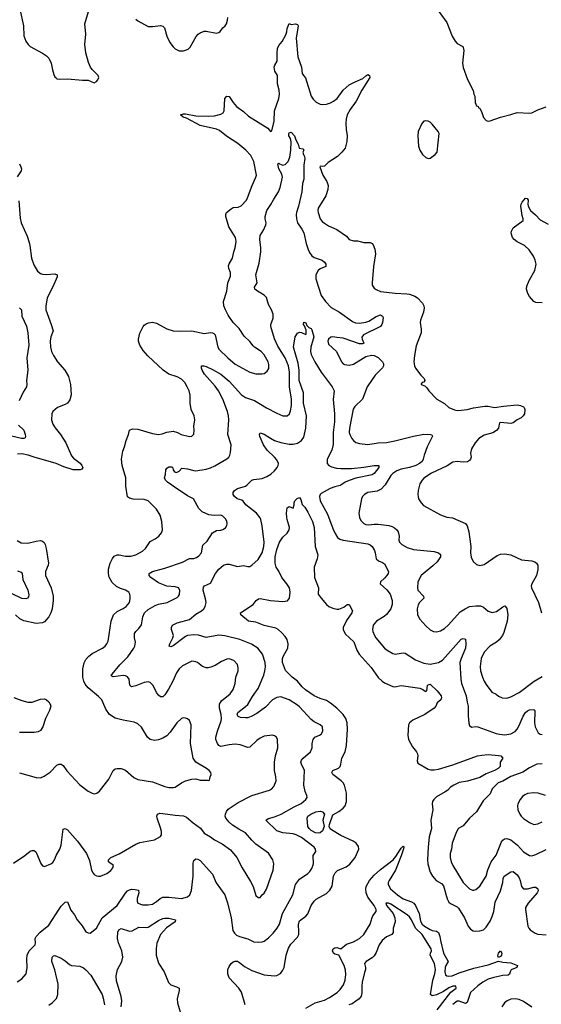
# Model space of a CAD drawing. Header units: inches. Extents: x 1245430 to 1420861, y 606325 to 671315.
# Tile 20 of 256: x 1261850 to 1266883, y 644996 to 654488. Entities that reach past the tile are written whole.
import ezdxf

# ---------------------------------------------------------------- set-up
doc = ezdxf.new("R2010")
doc.units = ezdxf.units.IN
doc.header["$MEASUREMENT"] = 0
doc.layers.add('B2664', color=7, linetype='Continuous')
doc.layers.add('B2665', color=7, linetype='Continuous')

msp = doc.modelspace()

# ---------------------------------------------------------------- linework, layer by layer
at = {"layer": 'B2664', "color": 5}
for points, elevation in [([(1261790, 646355.3), (1261899.6, 646430), (1261950, 646472), (1261970, 646478.4), (1261990, 646478), (1262006.4, 646466.4), (1262013.8, 646453.8), (1262054.4, 646354.4), (1262070, 646332), (1262090, 646326), (1262150, 646350.7), (1262170, 646364), (1262187, 646390), (1262201.6, 646430), (1262236.3, 646490), (1262249.7, 646530), (1262270, 646684.7), (1262290, 646690.8), (1262310, 646677.3), (1262408.2, 646570), (1262494.4, 646450), (1262522.3, 646382.3), (1262543.7, 646290), (1262559, 646259), (1262567.9, 646247.9), (1262590, 646235.3), (1262610, 646230.3), (1262630, 646231.8), (1262690, 646258), (1262730, 646287.4), (1262749.7, 646310), (1262754, 646334), (1262708, 646370), (1262707.8, 646390), (1262728.6, 646411.4), (1262810, 646446.7), (1262970, 646540.3), (1263010, 646554.6), (1263150, 646583.1), (1263207.8, 646612.2), (1263216.9, 646630), (1263217.8, 646662.2), (1263210, 646698), (1263175.4, 646790), (1263173.6, 646810), (1263181.2, 646830), (1263202.8, 646837.2), (1263230, 646836.9), (1263350, 646818.8), (1263430, 646814), (1263460.7, 646800.7), (1263524.3, 646744.3), (1263594.7, 646694.7), (1263630, 646645.7), (1263691.1, 646611.1), (1263730, 646580.3), (1263803.7, 646543.7), (1263885.1, 646485.1), (1263946.7, 646410), (1263997.4, 646310), (1264078.6, 646178.6), (1264102.4, 646130), (1264130, 646046), (1264150, 646026), (1264170, 646026), (1264190, 646051.3), (1264210, 646066), (1264230, 646104.7), (1264295.4, 646290), (1264303.5, 646350), (1264293, 646390), (1264250, 646454.5), (1264130, 646541.2), (1264090, 646577), (1264028.3, 646648.3), (1263964, 646684), (1263903.6, 646723.6), (1263870.8, 646750.8), (1263839.4, 646790), (1263833.7, 646810), (1263834.5, 646830), (1263845, 646855), (1263862.8, 646877.2), (1263957, 646943), (1264090, 647008), (1264260.1, 647059.9), (1264279.3, 647070), (1264303.3, 647096.7), (1264324.2, 647150), (1264323, 647190), (1264309.6, 647250), (1264309.6, 647329.6), (1264318.9, 647390), (1264340.5, 647470), (1264338.4, 647550), (1264329.2, 647570), (1264310, 647583.7), (1264290, 647589.4), (1264210, 647581.3), (1264170, 647562), (1264139.4, 647540.6), (1264070, 647476.2), (1264050, 647471.6), (1263977.4, 647497.4), (1263930, 647503.8), (1263870, 647498), (1263790, 647482.3), (1263770, 647491.5), (1263757.2, 647510), (1263741.8, 647550), (1263742.5, 647570), (1263757.3, 647630), (1263794, 647730), (1263797.2, 647750), (1263792.7, 647790), (1263777.7, 647850), (1263777.8, 647890), (1263798.5, 647921.5), (1263881.3, 647990), (1263911.1, 648030), (1263928.3, 648090), (1263936.4, 648150), (1263958.9, 648210), (1263959.3, 648239.3), (1263950, 648272.7), (1263916, 648310), (1263870, 648325.1), (1263850, 648322.9), (1263797.7, 648302.3), (1263736.7, 648263.3), (1263694.8, 648245.2), (1263670, 648238.9), (1263650, 648239.7), (1263613.4, 648253.4), (1263565.2, 648290), (1263550, 648296.9), (1263510, 648303.6), (1263422.2, 648257.8), (1263390, 648229.5), (1263364.6, 648190), (1263327.8, 648110), (1263286.1, 648033.9), (1263250, 647979.5), (1263230, 647960.9), (1263210, 647960.9), (1263190, 647976.2), (1263170, 648001.6), (1263138.2, 648070), (1263110, 648097.1), (1263090, 648103.5), (1263050, 648099.4), (1262970, 648065.8), (1262930, 648058), (1262912.5, 648072.5), (1262905.1, 648130), (1262890, 648153.7), (1262870, 648163.9), (1262850, 648164.4), (1262752, 648152), (1262738.6, 648158.6), (1262729.4, 648170), (1262742.3, 648177.7), (1262816.9, 648270), (1262893.1, 648346.9), (1262952.6, 648430), (1262961.7, 648450), (1262967.9, 648487.9), (1262957.6, 648530), (1262958.4, 648570), (1262969.5, 648590), (1263001, 648619), (1263025, 648655), (1263038.2, 648730), (1263055.8, 648770), (1263090, 648801.2), (1263158.9, 648841.1), (1263190, 648853.8), (1263273.2, 648870), (1263370, 648918.7), (1263383.6, 648930), (1263393.5, 648946.5), (1263395.8, 648990), (1263382.7, 649010), (1263350, 649020.5), (1263270, 649028.5), (1263190, 649059.4), (1263116.8, 649110), (1263099.7, 649130), (1263100.5, 649150), (1263130.7, 649169.3), (1263250, 649199.3), (1263421.3, 649258.7), (1263490, 649295.3), (1263530, 649294.3), (1263556.9, 649303.1), (1263579.8, 649320.2), (1263605.6, 649350), (1263618.3, 649421.7), (1263657.6, 649462.4), (1263710, 649540.7), (1263750, 649562.8), (1263790, 649565.5), (1263810, 649574), (1263834.5, 649590), (1263847.5, 649612.5), (1263852, 649630), (1263850, 649655.3), (1263837.4, 649677.4), (1263810, 649700.9), (1263790, 649711.6), (1263727.3, 649707.3), (1263674.2, 649714.2), (1263610, 649742.7), (1263577.1, 649777.1), (1263526.6, 649870), (1263470, 649898.9), (1263331.3, 649990), (1263317.6, 650000)], 1060), ([(1261827.5, 645212.5), (1261870, 645242.8), (1261912.3, 645290), (1261922.4, 645350), (1261918.5, 645430), (1261923.1, 645470), (1261942.7, 645510), (1261999.2, 645570), (1262002.6, 645590), (1262000.4, 645630), (1262010, 645648.2), (1262047.6, 645690), (1262130, 645757.6), (1262230, 645912.7), (1262250, 645940.5), (1262290, 645980.7), (1262310, 645982.8), (1262343.6, 645903.6), (1262379.5, 645859.5), (1262404.2, 645810), (1262452.3, 645752.3), (1262490, 645696), (1262510, 645684), (1262530, 645681), (1262590, 645730.7), (1262647.6, 645830), (1262789.6, 645950), (1262870, 646068.5), (1262890, 646088.7), (1262910, 646099.5), (1262930, 646104.9), (1262963.8, 646103.8), (1262995.2, 646095.2), (1262999.3, 646070), (1262984.2, 646015.8), (1262982.6, 645990), (1262990.8, 645970), (1263036.2, 645956.2), (1263090, 645953.4), (1263130, 645962.6), (1263170, 645986.4), (1263204.6, 646015.4), (1263232.8, 646027.2), (1263290, 646028.9), (1263410, 646017), (1263470, 646030.4), (1263493, 646050), (1263507.7, 646092.3), (1263524.1, 646230), (1263523.8, 646356.2), (1263530, 646381), (1263550, 646398), (1263570, 646394.9), (1263590, 646381.6), (1263708.9, 646248.9), (1263746.8, 646166.8), (1263829.1, 646050), (1263854.7, 645974.7), (1263890.2, 645830), (1263907.5, 645707.5), (1263921.5, 645681.5), (1263943.4, 645663.4), (1263970.2, 645650.2), (1264050, 645626.5), (1264110, 645599.5), (1264150, 645594.9), (1264190, 645597), (1264210, 645604.9), (1264250, 645635.3), (1264297.2, 645682.8), (1264335.3, 645730), (1264356.5, 645770), (1264385.8, 645870), (1264484.4, 646050), (1264512.4, 646150), (1264550, 646201.7), (1264630, 646257), (1264650, 646276.4), (1264670, 646305.5), (1264686.3, 646350), (1264683, 646430), (1264707.3, 646470), (1264703.6, 646490), (1264690.7, 646510.7), (1264570, 646603), (1264518, 646630), (1264490, 646637.8), (1264390, 646647.4), (1264330, 646669.8), (1264225.6, 646770), (1264251.8, 646788.2), (1264310, 646803.9), (1264374, 646830), (1264499.1, 646900.9), (1264566.9, 646933.1), (1264612, 646970), (1264622.9, 646990), (1264621.6, 647010), (1264605.9, 647045.9), (1264593.1, 647110), (1264597.2, 647250), (1264568.5, 647310), (1264563.9, 647330), (1264569.8, 647350), (1264585.4, 647370), (1264656.9, 647430), (1264673, 647470), (1264673.3, 647510), (1264680.7, 647550), (1264699, 647570), (1264744, 647590), (1264758.3, 647601.7), (1264774, 647630), (1264771.6, 647670), (1264750, 647691.8), (1264690, 647717.6), (1264660.8, 647740.8), (1264550, 647863.1), (1264530, 647879.8), (1264451.3, 647931.3), (1264370, 647961.5), (1264330, 647953.1), (1264290, 647930.8), (1264221, 647859), (1264139.2, 647800.8), (1264082, 647770), (1264050, 647758.6), (1264030, 647756.8), (1263981.1, 647761.1), (1263957.2, 647770), (1263947.6, 647790), (1263954.5, 647810), (1264030, 647865.4), (1264052.4, 647887.6), (1264096.2, 647963.8), (1264150, 648039.5), (1264205.6, 648170), (1264216.1, 648210), (1264220.3, 648250), (1264218, 648290), (1264192.8, 648370), (1264148.1, 648428.1), (1264088.2, 648468.2), (1263974.1, 648514.1), (1263829.8, 648549.8), (1263770, 648554), (1263650, 648533.7), (1263574.5, 648554.5), (1263530, 648559.3), (1263470, 648550.6), (1263450, 648542.4), (1263330, 648451.5), (1263310, 648442.4), (1263293.2, 648450), (1263298, 648470), (1263328.2, 648530), (1263332.6, 648550), (1263315.6, 648610), (1263316.2, 648630), (1263323.7, 648650), (1263368, 648672), (1263490, 648706.2), (1263550, 648757.2), (1263603.5, 648790), (1263625.4, 648810), (1263638.3, 648830), (1263648, 648870), (1263643.5, 648903.5), (1263619.7, 648990), (1263623.8, 649016.2), (1263633.2, 649030), (1263690, 649057.1), (1263738.9, 649150), (1263770, 649190.2), (1263818, 649230), (1263850, 649240.6), (1263870, 649239.3), (1263950, 649217), (1264010, 649225.3), (1264050, 649215.3), (1264070, 649216.4), (1264091, 649229), (1264150, 649284.4), (1264188.6, 649350), (1264205.8, 649410), (1264208.8, 649450), (1264188.4, 649610), (1264177.2, 649670), (1264170, 649686.6), (1264135.4, 649730), (1264032.9, 649810), (1264006.6, 649846.6), (1263994.9, 649854.9), (1263949.6, 649870), (1263921.6, 649890), (1263909.5, 649910), (1263909.3, 649930), (1263922, 649950), (1263952, 649970), (1264030, 649990.3), (1264040.1, 650000)], 1040), ([(1261850, 647227.2), (1262010, 647182.4), (1262050, 647180.5), (1262086.2, 647193.8), (1262145.4, 647234.6), (1262210, 647300.7), (1262230, 647310.7), (1262250, 647310.7), (1262270, 647298.8), (1262306.6, 647246.6), (1262430, 647110.5), (1262510, 647050.6), (1262550, 647030.6), (1262570, 647025.5), (1262595.3, 647030), (1262621.2, 647050), (1262710, 647166.8), (1262751.5, 647248.5), (1262770, 647267.3), (1262789.6, 647270.4), (1262830, 647268.5), (1262870, 647252.4), (1262950, 647183.8), (1262990, 647162.4), (1263130, 647140.3), (1263250, 647094.9), (1263290, 647086.7), (1263330, 647084.9), (1263350, 647090.4), (1263410, 647130.4), (1263450, 647150.4), (1263510, 647167.7), (1263550, 647170.8), (1263590, 647157.3), (1263658, 647158), (1263670, 647154), (1263682, 647158), (1263688, 647190), (1263698, 647210), (1263694, 647230), (1263679, 647250), (1263654, 647270), (1263550, 647329.2), (1263524.2, 647370), (1263498.9, 647510), (1263504.5, 647690), (1263490, 647733.2), (1263470, 647749.2), (1263450, 647755.1), (1263430, 647758), (1263411.3, 647750), (1263364.9, 647710), (1263302, 647618), (1263270, 647585.6), (1263230, 647560.5), (1263190, 647545.1), (1263150, 647540.4), (1263110, 647549.7), (1263082.4, 647570), (1263026.5, 647666.5), (1262990, 647700.9), (1262955.9, 647715.9), (1262850, 647735.1), (1262770, 647755.4), (1262718, 647790), (1262682.7, 647842.7), (1262642.4, 647930), (1262610, 647964.2), (1262510, 648045.7), (1262483, 648083), (1262470.7, 648110), (1262461, 648150), (1262460.4, 648230), (1262472.4, 648287.6), (1262490, 648320.7), (1262514, 648350), (1262550, 648378.7), (1262650, 648430.3), (1262675.6, 648450), (1262691.3, 648470), (1262702.9, 648497.1), (1262733.2, 648690), (1262756.5, 648750), (1262790, 648783.6), (1262850, 648810.3), (1262878.7, 648830), (1262910, 648871), (1262916.6, 648903.4), (1262916.4, 648930), (1262914, 648950), (1262903.6, 648970), (1262870, 648989.7), (1262823.2, 649003.2), (1262783.7, 649023.7), (1262743.7, 649063.7), (1262714.5, 649114.5), (1262706.6, 649150), (1262706.9, 649190), (1262722.6, 649250), (1262744.7, 649295.3), (1262762.7, 649317.3), (1262790, 649328.2), (1262810, 649328.5), (1262870, 649315.8), (1262923.1, 649316.9), (1262970, 649329), (1263035.8, 649364.2), (1263064.7, 649390), (1263110, 649459.1), (1263156.9, 649483.1), (1263191.4, 649508.6), (1263217.7, 649542.3), (1263229.5, 649570), (1263222.9, 649650), (1263205.1, 649710), (1263170, 649769.3), (1263110, 649831.8), (1263089, 649850), (1263050, 649863.6), (1262946.5, 649866.5), (1262910, 649875.1), (1262889.6, 649889.6), (1262875.8, 649990), (1262875.8, 650000)], 1080), ([(1264947.9, 650000), (1264943.1, 649996.9), (1264890, 649985.7), (1264847, 649970), (1264760.2, 649919.8), (1264748.8, 649910), (1264742.3, 649890), (1264750.2, 649850), (1264821.3, 649721.3), (1264870, 649583), (1264893.6, 649533.6), (1264917.8, 649497.8), (1264940.4, 649480.4), (1264969.4, 649469.4), (1265210, 649433.8), (1265230, 649426.4), (1265250.2, 649410.2), (1265274, 649370), (1265281.3, 649350), (1265290.6, 649290), (1265310.3, 649270.3), (1265350, 649256.4), (1265370, 649242), (1265408.5, 649170), (1265403.7, 649150), (1265391.4, 649130), (1265370, 649104.7), (1265330.4, 649070), (1265326.4, 649050), (1265391.7, 648991.7), (1265423.5, 648950), (1265443.5, 648890), (1265444.7, 648850), (1265430.2, 648810), (1265390, 648753.1), (1265366.9, 648733.1), (1265294, 648690), (1265260.3, 648650), (1265253.7, 648610), (1265257, 648590), (1265272.4, 648552.4), (1265287, 648530), (1265370, 648430.4), (1265395.5, 648410), (1265450, 648378.7), (1265473.1, 648373.1), (1265550, 648383.9), (1265570, 648379.6), (1265670, 648315.3), (1265750, 648284.4), (1265810, 648275.8), (1265890, 648290.3), (1265930, 648313.2), (1266110, 648514.6), (1266130, 648523.8), (1266150, 648514.8), (1266155.6, 648470), (1266151.1, 648430), (1266109.4, 648330), (1266098, 648290), (1266104.7, 648130), (1266112.3, 648090), (1266156.1, 647970), (1266165.7, 647910), (1266177.6, 647870), (1266176.7, 647776.7), (1266184.7, 647704.7), (1266190, 647684.7), (1266207.9, 647667.9), (1266250, 647672.7), (1266270, 647670.4), (1266447.1, 647607.1), (1266479.7, 647599.7), (1266530, 647594.7), (1266590, 647603.6), (1266630, 647625.7), (1266650.6, 647649.4), (1266670, 647683.8), (1266707.6, 647772.4), (1266730, 647810.4), (1266750, 647826.7), (1266770, 647834), (1266810, 647839.1), (1266820.7, 647830), (1266821.4, 647821.4), (1266816.9, 647710), (1266821.8, 647670), (1266853.5, 647613.5), (1266870, 647600.2), (1266890, 647598.6)], 1040), ([(1265373.7, 650000), (1265338.9, 649961.1), (1265298.2, 649941.8), (1265209.3, 649930.7), (1265175.5, 649910), (1265157.1, 649890), (1265147.4, 649870), (1265123.1, 649730), (1265127, 649690), (1265141, 649661), (1265170, 649632.2), (1265190, 649623.1), (1265219.6, 649619.6), (1265270, 649625.2), (1265310, 649623.5), (1265411.1, 649611.1), (1265442.6, 649602.6), (1265466, 649590), (1265488.5, 649570), (1265502, 649550), (1265510.4, 649510), (1265508.8, 649470), (1265515.5, 649450), (1265537.3, 649430), (1265590, 649399.3), (1265650, 649380.9), (1265850, 649362), (1265890.7, 649350), (1265911.6, 649331.6), (1265908.8, 649310), (1265877.4, 649262.6), (1265837.4, 649222.6), (1265724.9, 649130), (1265690.6, 649070), (1265686.8, 649010), (1265690.7, 648990), (1265745.5, 648930), (1265747.7, 648910), (1265708, 648870), (1265693.8, 648846.2), (1265684.4, 648810), (1265688.2, 648750), (1265710.4, 648710.4), (1265770, 648644), (1265810, 648606.8), (1265842, 648590), (1265870, 648588), (1265910, 648598), (1265950, 648620.5), (1265986.5, 648653.5), (1266100.7, 648779.3), (1266147.6, 648810), (1266190, 648830.1), (1266250, 648838.6), (1266296.5, 648836.5), (1266324, 648824), (1266370, 648787.2), (1266410, 648771.7), (1266450, 648781.5), (1266510, 648828.2), (1266530, 648837.3), (1266534.4, 648834.4), (1266550, 648811.3), (1266560.7, 648750), (1266552.4, 648690), (1266521.1, 648578.9), (1266506.7, 648550), (1266476.4, 648510), (1266450, 648488), (1266384.9, 648450), (1266330.3, 648390), (1266301.3, 648330), (1266291.5, 648251.5), (1266296, 648210), (1266313.7, 648150), (1266330.4, 648110), (1266350, 648078), (1266406, 648006), (1266445.9, 647985.9), (1266470, 647966), (1266504.7, 647950), (1266550, 647948.5), (1266590, 647958.7), (1266670, 648001.7), (1266815.1, 648110), (1266890, 648157.4)], 1060), ([(1265706.7, 650000), (1265694.9, 649950), (1265690.6, 649910.6), (1265693.4, 649890), (1265699.1, 649870), (1265722, 649830), (1265746.4, 649806.4), (1265910, 649715.5), (1265970, 649693.7), (1266026.2, 649686.2), (1266150.2, 649630.2), (1266167.6, 649607.6), (1266182.3, 649550), (1266203.8, 649410), (1266200.5, 649350), (1266205.8, 649305.8), (1266225.8, 649265.8), (1266256.8, 649236.8), (1266290, 649227.7), (1266330, 649236.3), (1266456.2, 649323.8), (1266490, 649335.8), (1266530, 649338.7), (1266588.7, 649328.7), (1266690, 649281.6), (1266792, 649270), (1266820.9, 649260.9), (1266837.3, 649250), (1266850.4, 649230), (1266850, 649188), (1266834.6, 649130), (1266790.3, 649050), (1266785.3, 649030), (1266787, 649010), (1266854.6, 648870), (1266884.9, 648770)], 1080), ([(1264024.6, 644990), (1263990, 645113.3), (1263964.7, 645150), (1263871, 645250), (1263857.8, 645290), (1263859.3, 645330), (1263870, 645361.6), (1263890, 645390.3), (1263910, 645405.7), (1263930, 645411.4), (1263950, 645410.2), (1263970, 645400.3), (1264020.6, 645360.6), (1264090, 645322), (1264210, 645279.6), (1264310, 645270.3), (1264330, 645273.1), (1264366.1, 645293.9), (1264390, 645323.8), (1264400.4, 645350), (1264421.5, 645470), (1264442.8, 645537.2), (1264464.9, 645575.1), (1264530, 645642.6), (1264542.4, 645670), (1264544.8, 645690), (1264539.2, 645770), (1264550, 645800.5), (1264610, 645845.3), (1264630, 645868.2), (1264661.8, 645950), (1264690, 645988.9), (1264711.8, 646010), (1264810, 646063.8), (1264843.7, 646096.3), (1264864.1, 646135.9), (1264877.2, 646230), (1264895.2, 646264.8), (1264915.2, 646284.8), (1264998.4, 646321.6), (1265033.9, 646346.1), (1265086.3, 646410), (1265122, 646490), (1265118.7, 646518.7), (1265095.1, 646550), (1265066, 646570), (1264950, 646624.1), (1264858.2, 646678.2), (1264847.1, 646687.1), (1264834.7, 646710), (1264837.7, 646730), (1264870, 646823.7), (1264930, 646853.4), (1264970, 646886), (1264990, 646910.4), (1265002.8, 646950), (1265003.8, 647030), (1264982.8, 647110), (1264970.8, 647130), (1264950.9, 647150), (1264869.7, 647210), (1264862, 647230), (1264872.3, 647250), (1264926.3, 647273.7), (1264942.6, 647290), (1264949.8, 647310), (1264957.2, 647370), (1264991.8, 647430), (1265001.8, 647490), (1265013.3, 647650), (1265008.9, 647710), (1264997.1, 647750), (1264970, 647790.8), (1264910, 647849.8), (1264850, 647899.3), (1264810, 647923.5), (1264750, 647942.5), (1264690, 647969.1), (1264606.3, 648026.3), (1264575.6, 648055.6), (1264530, 648112.6), (1264479.6, 648150), (1264413.5, 648213.5), (1264387.3, 648290), (1264385.4, 648330), (1264391.4, 648350), (1264436.5, 648430), (1264441.8, 648470), (1264430, 648511.8), (1264410, 648542.9), (1264378.2, 648578.2), (1264344.2, 648610), (1264320.7, 648620.7), (1264208.3, 648648.3), (1264130, 648680.5), (1264059.3, 648690), (1263984, 648750), (1263981.2, 648770), (1264103.6, 648850), (1264132.3, 648890), (1264154.5, 648905.5), (1264171.4, 648908.6), (1264270, 648888.9), (1264390, 648880.8), (1264433, 648887), (1264454.5, 648910), (1264459.3, 648970), (1264452.4, 649010), (1264428.4, 649050), (1264379.9, 649110), (1264351.8, 649171.8), (1264325.8, 649210), (1264314.5, 649250), (1264313.4, 649310), (1264330, 649380.4), (1264358, 649450), (1264390, 649499.5), (1264430, 649538.7), (1264451.1, 649570), (1264454.3, 649594.3), (1264430, 649669.2), (1264427.2, 649690), (1264425.4, 649730), (1264430, 649782), (1264450, 649796), (1264490, 649778), (1264499.5, 649810), (1264498.4, 649830), (1264506, 649850), (1264528.3, 649871.7), (1264550, 649881), (1264562, 649862), (1264575.6, 649815.6), (1264599.6, 649790), (1264630, 649741.6), (1264673.7, 649650), (1264690, 649592), (1264701.6, 649410), (1264726.8, 649330), (1264720.7, 649290), (1264692.4, 649210), (1264695.6, 649110), (1264732.1, 649010), (1264730.4, 648950), (1264758.6, 648910), (1264810.7, 648850.7), (1264832.6, 648832.6), (1264870, 648814.5), (1264910, 648805.6), (1264930, 648806.5), (1264976.2, 648823.8), (1265010, 648850.4), (1265030.3, 648850.3), (1265060.4, 648790), (1265055.3, 648770), (1265002.4, 648697.6), (1264971.2, 648630), (1264970.2, 648610), (1264990, 648568.8), (1265072.8, 648490), (1265102.7, 648410), (1265125.8, 648370), (1265241.5, 648241.5), (1265310, 648147.2), (1265347, 648110), (1265370, 648096), (1265450, 648060.3), (1265470, 648058), (1265531, 648069), (1265710, 648044.3), (1265734.3, 648034.3), (1265770, 648010.5), (1265777.4, 648022.6), (1265783.7, 648070), (1265790, 648076.5), (1265810, 648081.5), (1265877.6, 648017.6), (1265917.3, 647970), (1265920.7, 647950), (1265912.1, 647930), (1265877.6, 647902.4), (1265864.7, 647870), (1265850.1, 647849.9), (1265758.9, 647790), (1265643.7, 647736.3), (1265612.4, 647710), (1265601.6, 647690), (1265596.2, 647590), (1265602.4, 647550), (1265638.6, 647478.6), (1265678, 647430), (1265688.8, 647410), (1265691.8, 647390), (1265683.7, 647343.7), (1265690, 647320.7), (1265790, 647263.1), (1265816.1, 647256.1), (1265850, 647255.8), (1265890, 647262.9), (1266030, 647304.1), (1266266, 647390), (1266310, 647399.1), (1266370, 647402.6), (1266470, 647394.4), (1266491.3, 647390), (1266512, 647370), (1266484.7, 647330), (1266486, 647290), (1266466.8, 647270), (1266430.5, 647250), (1266350, 647216.8), (1266290, 647181.5), (1266170, 647146.8), (1266090, 647133.4), (1266039.3, 647110), (1266006.4, 647090), (1265979.2, 647060.8), (1265955.8, 647044.2), (1265870, 646995.6), (1265844.4, 646970), (1265834.4, 646950), (1265830.4, 646929.6), (1265835.5, 646870), (1265817.7, 646770), (1265823, 646690), (1265801.7, 646610), (1265791.1, 646510), (1265785.5, 646390), (1265788.8, 646350), (1265811.6, 646270), (1265832, 646232), (1265868.7, 646190), (1265919.3, 646159.3), (1265937.7, 646137.7), (1265974, 646014), (1265990, 645980.5), (1266006.3, 645966.3), (1266070, 645935.3), (1266083.1, 645923.1), (1266140.2, 645830), (1266175.3, 645750), (1266198.9, 645718.9), (1266224.8, 645704.8), (1266250, 645700.9), (1266290, 645704.9), (1266324.9, 645715.1), (1266350, 645739.5), (1266390, 645798.3), (1266410, 645842), (1266424.5, 645890), (1266438.9, 645981.1), (1266489.9, 646090), (1266509.9, 646170), (1266515.2, 646210), (1266523.4, 646230), (1266590, 646273.1), (1266610, 646275.3), (1266650, 646242.6), (1266670, 646214), (1266679.7, 646190), (1266691.7, 646131.7), (1266710, 646110.4), (1266750, 646109.3), (1266810, 646126.3), (1266830, 646125.7), (1266850.3, 646110), (1266852, 646090), (1266842.2, 646070), (1266755.6, 645970), (1266731.3, 645930), (1266730.2, 645910), (1266751.6, 645750), (1266761.1, 645730), (1266775.2, 645715.2), (1266823.2, 645683.2), (1266850, 645671.3), (1266930, 645664.7)], 1020), ([(1261827.4, 649467.4), (1261865.7, 649445.7), (1261930, 649441.1), (1262010, 649461.7), (1262050, 649467), (1262070, 649461.6), (1262087.5, 649447.5), (1262097, 649430), (1262106.5, 649390), (1262127.2, 649250), (1262124.2, 649230), (1262099.5, 649170), (1262099.5, 649130), (1262154.9, 649010), (1262173.8, 648930), (1262173.8, 648890), (1262163.6, 648810), (1262151.5, 648770), (1262130.2, 648730), (1262110, 648705.1), (1262090, 648684.4), (1262070, 648672), (1262010, 648667.9), (1261890, 648694), (1261850.9, 648710.9), (1261810, 648749.6)], 1080), ([(1261830, 649174), (1261863, 649163), (1261872.7, 649150), (1261881.6, 649090), (1261927.4, 648990), (1261937.8, 648942.2), (1261935.1, 648924.9), (1261924.9, 648910), (1261910, 648905.3), (1261871, 648909), (1261770, 648955.4)], 1060), ([(1261794.1, 647954.1), (1261870, 647924.7), (1261930, 647910.2), (1261970, 647910.3), (1262050, 647936.9), (1262090, 647939.5), (1262110.3, 647930.3), (1262130, 647913.4), (1262144.9, 647890), (1262150.2, 647870), (1262138.5, 647830), (1262100.2, 647750), (1262074.4, 647670), (1262050, 647634.3), (1262030, 647623.9), (1261990, 647616.8), (1261850, 647616.1)], 1080), ([(1266890, 647314.6), (1266839.1, 647310), (1266770, 647276.2), (1266705, 647235), (1266590, 647190.5), (1266511.6, 647148.4), (1266465.3, 647130), (1266408.4, 647071.6), (1266390, 647023.7), (1266323.2, 646956.8), (1266257.6, 646850), (1266190.5, 646790), (1266130, 646718), (1266086.2, 646693.8), (1266077.1, 646682.9), (1266056.4, 646643.6), (1266023.6, 646550), (1266014.9, 646490), (1266004, 646450), (1266003.6, 646410), (1266012.9, 646370), (1266030, 646333), (1266128.7, 646170), (1266191, 646110), (1266217.5, 646097.5), (1266230, 646095.5), (1266250, 646102), (1266290, 646136.3), (1266350, 646230.8), (1266366.5, 646293.5), (1266398.3, 646370), (1266445.9, 646434.1), (1266499.3, 646560.7), (1266510, 646577.1), (1266526.6, 646590), (1266550, 646593.8), (1266590, 646581.5), (1266651.4, 646531.4), (1266710, 646467.4), (1266770, 646431.8), (1266790, 646428.7), (1266830, 646438.9), (1266930, 646487.2)], 1040), ([(1266922, 647010), (1266852.4, 647032.4), (1266810, 647035.1), (1266750, 647028.4), (1266723.6, 647016.4), (1266702, 646998), (1266677, 646970), (1266657, 646930), (1266653.7, 646910), (1266657, 646870), (1266674.9, 646830), (1266688.4, 646808.4), (1266710, 646788.5), (1266769, 646749), (1266810, 646730.4), (1266850, 646734.9), (1266890, 646756.4)], 1060), ([(1264610, 644959.7), (1264702, 645010), (1264790, 645036.1), (1264839.8, 645060.2), (1264914.7, 645110), (1264942, 645138), (1264975.2, 645184.8), (1264989.7, 645230), (1264997.8, 645282.2), (1264994.2, 645325.8), (1264981.8, 645370), (1264930, 645469.6), (1264890, 645479.1), (1264877.4, 645490), (1264868.5, 645511.5), (1264875.6, 645530), (1264890, 645541.1), (1264910, 645542), (1264950, 645531.6), (1265004, 645576), (1265070, 645596.9), (1265129.7, 645630), (1265170, 645668.8), (1265231.9, 645770), (1265250, 645834), (1265257.4, 645850), (1265290.6, 645889.4), (1265290.7, 645909.3), (1265271, 645950), (1265207.6, 646027.6), (1265191.4, 646070), (1265189.6, 646110), (1265194.3, 646130), (1265226.4, 646190), (1265270, 646240.1), (1265330, 646295), (1265452.1, 646387.9), (1265478.7, 646421.3), (1265530, 646502), (1265550, 646519.3), (1265554.9, 646510), (1265553.5, 646493.5), (1265530, 646425.7), (1265475.4, 646290), (1265415.3, 646190), (1265406, 646170), (1265403.9, 646150), (1265428, 646108), (1265494.7, 646050), (1265550, 646013.5), (1265630, 645984.7), (1265653.6, 645970), (1265668.7, 645948.7), (1265703, 645870), (1265717.7, 645797.7), (1265732.7, 645770), (1265756.6, 645750), (1265810, 645717.8), (1265830, 645708.2), (1265870, 645701.3), (1265890, 645688.8), (1265903.2, 645650), (1265909, 645610), (1265938.8, 645490), (1265984.2, 645410), (1265960.6, 645370), (1265954.2, 645350), (1265950.2, 645310), (1265959.3, 645279.3), (1265969.5, 645269.5), (1265986.3, 645266.3), (1266022, 645270), (1266090, 645300.8), (1266230, 645344.8), (1266370, 645375.7), (1266470, 645412.7), (1266510, 645401.3), (1266590, 645396.1), (1266652.4, 645370), (1266646.4, 645350), (1266592.2, 645327.8), (1266581.5, 645310), (1266574.8, 645285.2), (1266563.6, 645276.4), (1266510, 645272.7), (1266424.7, 645255.3), (1266370, 645236.9), (1266319.4, 645210), (1266270, 645173), (1266200.8, 645110), (1266166.2, 645013.8), (1266150, 645004.8), (1266090, 645027.2), (1266070, 645025), (1266030, 644994.6)], 980), ([(1265877.9, 644942.1), (1266008.1, 645111.9), (1266061.3, 645150), (1266058.8, 645170), (1266030, 645170.1), (1265990, 645153.2), (1265939.6, 645120.4), (1265870, 645087.5), (1265830, 645079.1), (1265812.2, 645090), (1265835.1, 645230), (1265855.5, 645290), (1265861, 645330), (1265853.2, 645390), (1265811.2, 645470), (1265813.1, 645490), (1265823.2, 645510), (1265819.8, 645530), (1265731.9, 645670), (1265669, 645729), (1265630, 645810.2), (1265610, 645840.6), (1265590, 645858.3), (1265430, 645961), (1265409.8, 645970.2), (1265383.7, 645970), (1265388.1, 645950), (1265452.6, 645872.6), (1265469.9, 645830), (1265471.9, 645790), (1265452.1, 645730), (1265452.2, 645687.8), (1265440.9, 645670), (1265390, 645645.7), (1265348.5, 645610), (1265319.7, 645570), (1265290, 645494.8), (1265270, 645464), (1265250, 645444), (1265192.5, 645407.5), (1265176.2, 645390), (1265186.6, 645350), (1265186.6, 645330), (1265176.2, 645303.8), (1265154.8, 645210), (1265149.8, 645170), (1265152, 645108), (1265144.5, 645075.5), (1265124.7, 645050), (1265094.7, 645025.3), (1265058.1, 645001.9), (1265026, 644990)], 960), ([(1262830.7, 644970), (1262834.2, 645030), (1262827.9, 645070), (1262783.1, 645223.1), (1262780.7, 645270), (1262792.5, 645330), (1262834.2, 645410), (1262844.8, 645450), (1262836.2, 645510), (1262802.6, 645590), (1262793.7, 645630), (1262796.8, 645690), (1262806, 645714), (1262830, 645728), (1262910, 645700.7), (1262935.3, 645704.7), (1263000.9, 645739.1), (1263070, 645735), (1263090, 645739.7), (1263190, 645804.6), (1263230, 645822.7), (1263250, 645826.8), (1263290, 645827.3), (1263352.7, 645810), (1263350.4, 645790), (1263266.1, 645733.9), (1263209.3, 645670), (1263173.8, 645586.2), (1263167.1, 645532.9), (1263166.9, 645470), (1263190, 645393.4), (1263243.6, 645310), (1263284.8, 645204.8), (1263310, 645182), (1263364.2, 645164.2), (1263387.3, 645150), (1263390.4, 645130), (1263369.1, 645050), (1263372.4, 645010), (1263414.9, 644870)], 1020), ([(1262130, 644987.6), (1262163.6, 645010), (1262207, 645053), (1262217.7, 645090), (1262221.4, 645190), (1262190, 645327.3), (1262161.8, 645410), (1262164.7, 645450), (1262177.2, 645462.8), (1262190, 645466.4), (1262250, 645439.2), (1262290, 645414.4), (1262330, 645380.8), (1262350, 645371.3), (1262430, 645363.2), (1262467.4, 645347.4), (1262489.6, 645329.6), (1262536.2, 645276.2), (1262644.9, 645090), (1262656.4, 645056.4), (1262667.9, 644990)], 1020), ([(1266790, 644969.8), (1266710, 645023.4), (1266670, 645042.4), (1266630, 645049.8), (1266590, 645046), (1266552.4, 645030), (1266527.7, 645010), (1266502.4, 644970)], 1020)]:
    msp.add_lwpolyline(points, dxfattribs=dict(at, elevation=elevation))
for points, elevation in [([(1264730, 646644.9), (1264702.7, 646650), (1264663.1, 646670), (1264642.2, 646690), (1264629.5, 646710.5), (1264624.5, 646790), (1264631.6, 646810), (1264658.7, 646830), (1264708, 646850), (1264750, 646857.1), (1264772, 646852), (1264789.5, 646830), (1264774.7, 646770), (1264786.5, 646710), (1264771.3, 646668.7), (1264750, 646650.5)], 1020), ([(1266470, 645447.3), (1266463.5, 645463.5), (1266468.6, 645490), (1266490, 645510.3), (1266501.1, 645490), (1266498, 645470), (1266490, 645457.7)], 980)]:
    msp.add_lwpolyline(points, close=True, dxfattribs=dict(at, elevation=elevation))
at = {"layer": 'B2665', "color": 5}
for points, elevation in [([(1261850.4, 654590), (1261887, 654430), (1261890, 654334), (1261910, 654282), (1261930.8, 654250.8), (1261950.7, 654230.7), (1262070, 654166.8), (1262110, 654140.7), (1262130, 654117.3), (1262154, 654070), (1262165.7, 654005.7), (1262179.9, 653959.9), (1262190, 653938.8), (1262204.1, 653924.1), (1262210, 653918.8), (1262230, 653916.3), (1262310, 653918), (1262455.1, 653904.9), (1262510, 653906), (1262570, 653881), (1262590, 653891.3), (1262604, 653910), (1262614, 653930), (1262609, 653950), (1262548.3, 654008.3), (1262532.3, 654032.3), (1262514.3, 654074.3), (1262489.8, 654170), (1262478, 654250), (1262487.6, 654350), (1262480.3, 654450), (1262549.8, 654690.2)], 1120), ([(1265847.7, 654630), (1265970, 654460.7), (1266021.1, 654330), (1266050, 654281.6), (1266070, 654259.5), (1266124, 654230), (1266130, 654221), (1266134.4, 654190), (1266123.8, 654070), (1266128.5, 654028.5), (1266170.5, 653910.5), (1266226.4, 653806.4), (1266231.3, 653771.3), (1266242, 653750), (1266244.7, 653690), (1266250, 653674), (1266258, 653658), (1266274, 653650), (1266278, 653638), (1266290, 653634), (1266310, 653594), (1266326, 653546), (1266350, 653518), (1266370, 653511), (1266390, 653514.8), (1266490, 653548.2), (1266590, 653573), (1266650, 653593), (1266770, 653586.4), (1266790, 653590.5), (1266850, 653618.8), (1266930, 653646.8)], 1120), ([(1262875.8, 650000), (1262875.8, 650070), (1262839.5, 650190), (1262833.6, 650250), (1262845.7, 650330), (1262863, 650370), (1262876.3, 650430), (1262900.9, 650490), (1262909.2, 650530), (1262937.2, 650542.8), (1262990, 650540.4), (1263130, 650497.6), (1263189.6, 650490.4), (1263225.4, 650494.6), (1263270, 650513.4), (1263330, 650520.7), (1263372, 650510), (1263408.2, 650488.2), (1263490, 650470.7), (1263510, 650474), (1263530, 650494), (1263532.7, 650530), (1263529, 650570), (1263540.9, 650630), (1263532, 650670), (1263503.7, 650730), (1263494, 650790), (1263495.1, 650870), (1263484.7, 650910), (1263466.6, 650950), (1263442, 650990), (1263410, 651023), (1263370, 651045.4), (1263290, 651071.5), (1263235.1, 651110), (1263086.2, 651246.2), (1263040, 651300), (1263008.8, 651350), (1262995.8, 651390), (1262995.8, 651410), (1263010, 651464.9), (1263041.1, 651530), (1263050, 651542.4), (1263070, 651556.5), (1263093.6, 651566.4), (1263130, 651572.2), (1263170, 651563.1), (1263270, 651508.9), (1263330, 651490.2), (1263390, 651485.8), (1263510, 651489.1), (1263630, 651463.1), (1263690, 651474), (1263710.6, 651470.6), (1263724, 651464), (1263734.8, 651450), (1263760.5, 651330), (1263775.5, 651310), (1263857.6, 651230), (1263930, 651168.8), (1264070, 651090.3), (1264130, 651075.3), (1264186.2, 651073.8), (1264210, 651078), (1264239.4, 651100.6), (1264253.7, 651126.3), (1264254.3, 651165.7), (1264247.1, 651190), (1264210, 651256.9), (1264179.7, 651290), (1264117, 651330), (1264103.3, 651343.3), (1264070, 651386), (1264015.9, 651435.9), (1263967, 651510), (1263908.7, 651568.7), (1263861, 651641), (1263835.1, 651690), (1263820.9, 651730), (1263816, 651770), (1263849.7, 651870.3), (1263859.7, 651950), (1263885.5, 652014.5), (1263884.2, 652050), (1263868.4, 652090), (1263864.7, 652115.3), (1263870, 652134), (1263904.5, 652190), (1263916, 652250), (1263929.6, 652290.4), (1263938, 652350), (1263932.1, 652390), (1263868.1, 652490), (1263839.2, 652590), (1263837.7, 652610), (1263845.4, 652630), (1263890, 652666.5), (1263910, 652676.9), (1263957.4, 652682.6), (1263986.1, 652693.9), (1264036.9, 652750), (1264049.6, 652770), (1264091.5, 652888.5), (1264129.7, 652970), (1264134.7, 652990), (1264110, 653120.9), (1264079.7, 653179.7), (1264032.4, 653230), (1263953.8, 653293.8), (1263844.4, 653364.4), (1263779.4, 653419.4), (1263750, 653432.9), (1263590, 653469.4), (1263459.9, 653539.9), (1263426.6, 653550), (1263400.5, 653570), (1263430, 653579.7), (1263450, 653579.7), (1263550, 653560.9), (1263670, 653557.3), (1263730, 653562.8), (1263790, 653578.3), (1263811.8, 653590), (1263823.6, 653610), (1263829.4, 653730), (1263850, 653750.8), (1263870, 653746.8), (1263909.2, 653689.2), (1263943.1, 653650), (1264010, 653602.3), (1264058.7, 653558.7), (1264219.8, 653459.8), (1264242.8, 653442.8), (1264270, 653410.8), (1264284, 653416), (1264305.1, 653510), (1264309.8, 653610), (1264350, 653728), (1264356.5, 653770), (1264354, 653810), (1264338.6, 653870), (1264339, 653950), (1264312.7, 653992.7), (1264305.7, 654030), (1264310.3, 654050), (1264335.6, 654090), (1264332.7, 654170), (1264337.8, 654210), (1264350, 654240.7), (1264382.2, 654277.8), (1264416.9, 654343.1), (1264426.9, 654370), (1264430, 654402), (1264449.1, 654450.9), (1264470, 654441), (1264512, 654450), (1264530, 654441), (1264535.5, 654430), (1264516.5, 654310), (1264533.2, 654130), (1264567.9, 654030), (1264576.8, 653970), (1264587.6, 653950), (1264608.6, 653928.6), (1264663.7, 653750), (1264680.8, 653720.8), (1264710, 653693.7), (1264750, 653674.6), (1264770, 653670.3), (1264810, 653672.8), (1264850, 653687.9), (1264877.9, 653702.1), (1264911.8, 653728.2), (1264970, 653810.3), (1265030, 653861.1), (1265086, 653890), (1265160.1, 653919.9), (1265190, 653948.2), (1265210, 653960.5), (1265224, 653950), (1265228.5, 653930), (1265150.2, 653810), (1265097.3, 653702.7), (1265037.6, 653622.4), (1265009.2, 653570), (1264998.9, 653530), (1264996.3, 653490), (1264998.6, 653430), (1265008.4, 653370), (1265007.2, 653312.8), (1264988.9, 653250), (1264959.6, 653210), (1264916.9, 653170), (1264827.5, 653112.5), (1264790, 653077.6), (1264770, 653071.8), (1264750, 653075.6), (1264744.9, 653070), (1264775.3, 652990), (1264814.9, 652930), (1264826.5, 652890), (1264821.8, 652850), (1264803.6, 652790), (1264730.4, 652670), (1264726.4, 652650), (1264728.4, 652630), (1264750.4, 652570), (1264770, 652542), (1264790, 652525.5), (1264830, 652500.5), (1264910, 652465.5), (1265001.6, 652401.6), (1265030, 652368.2), (1265070, 652358), (1265110, 652357.1), (1265170, 652341.1), (1265230, 652340.3), (1265250, 652330.4), (1265259.3, 652319.3), (1265276.3, 652276.3), (1265283.6, 652230), (1265264.9, 652110), (1265250.4, 651950), (1265250.4, 651930), (1265270, 651900.4), (1265290, 651885.7), (1265330, 651869.2), (1265471.9, 651851.9), (1265586.8, 651846.8), (1265610, 651841.7), (1265661.7, 651821.7), (1265686.5, 651806.5), (1265737, 651757), (1265748.9, 651730), (1265751.8, 651710), (1265744.9, 651670), (1265715.8, 651590), (1265714, 651570), (1265724.5, 651504.5), (1265723, 651470), (1265675.5, 651344.5), (1265657.7, 651250), (1265652.2, 651190), (1265659.5, 651150), (1265670.3, 651130), (1265721.3, 651061.3), (1265752.2, 651030), (1265758.8, 651010), (1265750, 650995.3), (1265734, 650990), (1265722, 650978), (1265722, 650970), (1265757.3, 650957.3), (1265778.5, 650938.5), (1265798.8, 650910), (1265876, 650830), (1265950, 650787.3), (1265990, 650748.2), (1266045.9, 650725.9), (1266070, 650721.3), (1266110, 650722.3), (1266168, 650730), (1266227.9, 650747.9), (1266338.9, 650761.1), (1266370, 650761.5), (1266430, 650750.2), (1266516.6, 650763.4), (1266650, 650775.6), (1266681, 650770), (1266710, 650756.4), (1266717.1, 650750), (1266724.9, 650730), (1266718.9, 650690), (1266708.7, 650670), (1266688.2, 650650), (1266649.3, 650630.7), (1266610, 650602.3), (1266590, 650596.8), (1266490, 650606.6), (1266479.8, 650600.2), (1266475.5, 650590), (1266470.4, 650550), (1266451.1, 650528.9), (1266413.6, 650506.4), (1266330, 650482.3), (1266280.3, 650450), (1266243.1, 650410), (1266210.3, 650350), (1266199.5, 650310), (1266204.9, 650270), (1266200.7, 650250), (1266190, 650237.2), (1266170, 650227.3), (1266130, 650222), (1266070, 650229.3), (1266030, 650223.7), (1265973.3, 650186.7), (1265822.7, 650117.3), (1265750, 650067.3), (1265732.7, 650050), (1265710, 650014), (1265706.7, 650000)], 1080), ([(1262970, 654494), (1262990, 654476.3), (1263090, 654424.4), (1263130, 654421.7), (1263210, 654433.7), (1263230, 654426.4), (1263248.9, 654408.9), (1263270.3, 654330), (1263298.4, 654270), (1263330, 654227.3), (1263350, 654207.3), (1263390, 654187.7), (1263430, 654187.7), (1263450, 654193.4), (1263474.9, 654205.1), (1263496.3, 654223.7), (1263554.3, 654325.7), (1263572.2, 654347.8), (1263590, 654361.3), (1263630, 654376.5), (1263650, 654377.6), (1263750, 654359.1), (1263770, 654364), (1263784.1, 654375.9), (1263809.6, 654410.4), (1263832.7, 654430), (1263846, 654450), (1263855.9, 654484.1), (1263857, 654510)], 1120), ([(1263317.6, 650000), (1263276.2, 650030), (1263257, 650050), (1263246, 650070), (1263257, 650103), (1263259.7, 650150), (1263270, 650165.5), (1263290, 650178.7), (1263317.3, 650177.3), (1263328, 650168), (1263330.6, 650150), (1263342.8, 650130), (1263363.8, 650123.8), (1263390, 650137.3), (1263414, 650166), (1263470, 650159.7), (1263530, 650141.6), (1263550, 650139.7), (1263650, 650155.9), (1263692.7, 650167.3), (1263733.1, 650186.9), (1263850, 650256.3), (1263869.2, 650270), (1263879, 650290), (1263885.2, 650314.8), (1263891.8, 650390), (1263858.7, 650490), (1263868.4, 650630), (1263865.1, 650670), (1263854.8, 650710), (1263810, 650829.6), (1263768.9, 650910), (1263736.1, 650956.1), (1263633.7, 651070), (1263609.6, 651110.4), (1263603.6, 651130), (1263605.2, 651150), (1263627.5, 651152.5), (1263650, 651143.7), (1263710, 651115.6), (1263790.3, 651070), (1263870, 651002.8), (1263990, 650870.2), (1264030, 650845), (1264116.1, 650816.1), (1264230, 650744.9), (1264330, 650693.7), (1264390, 650670.3), (1264430, 650670.4), (1264452.2, 650687.8), (1264463.5, 650716.5), (1264472.6, 650767.4), (1264473.8, 650830), (1264452.4, 650950), (1264453.7, 651090), (1264443, 651150), (1264410, 651229.8), (1264340.7, 651340.7), (1264309.7, 651410.3), (1264273.7, 651530), (1264274.3, 651550), (1264295.3, 651610), (1264295.5, 651650), (1264279.3, 651690), (1264250, 651742), (1264232.2, 651810), (1264210, 651833.3), (1264144, 651870), (1264119, 651890), (1264114, 651910), (1264140.5, 651950), (1264129.8, 652030), (1264160.4, 652139.6), (1264175.9, 652250), (1264177.2, 652290), (1264166.9, 652370), (1264171.3, 652408.7), (1264202.2, 652457.8), (1264226.4, 652510), (1264228.5, 652530), (1264218.7, 652570), (1264218.7, 652590), (1264234.5, 652650), (1264274.7, 652705.3), (1264302, 652758), (1264348, 652830), (1264363.5, 652870), (1264384.7, 652970), (1264378, 652998), (1264349.8, 653050), (1264340.2, 653099.8), (1264350, 653106), (1264358, 653098), (1264390, 653085.5), (1264410, 653092.2), (1264438.8, 653121.2), (1264455.7, 653164.3), (1264467.5, 653230), (1264468.6, 653310), (1264461.5, 653341.5), (1264446.1, 653370), (1264446.3, 653390), (1264450, 653398.4), (1264470, 653404.9), (1264501.1, 653370), (1264514, 653330), (1264535.5, 653290), (1264546.8, 653250), (1264582, 653242), (1264592, 653232), (1264582, 653210), (1264587.5, 653187.5), (1264598, 653170), (1264601, 653150), (1264592.9, 653087.1), (1264591.1, 652950), (1264578.9, 652910), (1264571, 652830), (1264538.6, 652690), (1264520.1, 652630), (1264516.8, 652610), (1264519.8, 652570), (1264530.8, 652530), (1264573.5, 652470), (1264590, 652432.4), (1264613.5, 652330), (1264632, 652272), (1264645.4, 652245.4), (1264670, 652212.6), (1264690, 652195.5), (1264770, 652168.9), (1264791.7, 652151.7), (1264804.6, 652130), (1264804.9, 652110), (1264750, 652085), (1264730, 652070.8), (1264705.7, 652030), (1264708.1, 651990), (1264758, 651830), (1264799.6, 651770), (1264853.9, 651713.9), (1264937, 651670), (1265060.2, 651580.2), (1265090, 651564.7), (1265130, 651563.2), (1265190, 651571), (1265217.9, 651582.1), (1265290, 651628.5), (1265330, 651642), (1265350, 651631), (1265356.1, 651616.1), (1265351.8, 651570), (1265345.3, 651550), (1265330.3, 651530), (1265166, 651450), (1265152.2, 651427.8), (1265153.4, 651410), (1265170.4, 651370), (1265156.5, 651363.5), (1265130, 651365), (1264970, 651416.5), (1264910, 651426), (1264870.3, 651429.7), (1264853.4, 651426.6), (1264828.8, 651410), (1264823.7, 651390), (1264830, 651358.8), (1264906, 651290), (1264955.5, 651190), (1264970, 651170.7), (1264983.1, 651163.1), (1265030, 651157.6), (1265070, 651167.9), (1265190, 651240.4), (1265245.1, 651254.9), (1265270, 651251.5), (1265310, 651231.3), (1265351.6, 651190), (1265360.3, 651170), (1265361.3, 651150), (1265350, 651132.3), (1265279.7, 651060.3), (1265202.3, 650950), (1265156.5, 650830), (1265082.2, 650757.8), (1265067.3, 650732.7), (1265033.1, 650550), (1265030.3, 650510), (1265033.7, 650490), (1265054.9, 650450), (1265070.3, 650430.3), (1265092.9, 650412.9), (1265130, 650401.1), (1265210, 650392), (1265310, 650408.9), (1265390, 650413.6), (1265470, 650429.2), (1265650, 650474.7), (1265750, 650491.6), (1265814, 650490), (1265826.8, 650486.8), (1265833.2, 650473.2), (1265780.2, 650370), (1265752.4, 650290), (1265743.6, 650250), (1265732.7, 650230), (1265708.9, 650210), (1265671.7, 650190), (1265610, 650171.2), (1265530, 650155.3), (1265490, 650139.1), (1265450, 650113.2), (1265430, 650093.1), (1265376.7, 650003.3), (1265373.7, 650000)], 1060), ([(1261850, 653097.3), (1261861.7, 653070), (1261867.2, 653050), (1261865.7, 653030), (1261827.4, 652972.6)], 1080), ([(1261842, 652742), (1261854.7, 652574.7), (1261864.9, 652530), (1261921.8, 652401.8), (1261941.7, 652341.7), (1261949.2, 652310), (1261963.2, 652190), (1261985.8, 652125.8), (1262023.2, 652063.2), (1262050, 652042.8), (1262070, 652035.3), (1262108.4, 652031.6), (1262190, 652039.1), (1262210.7, 652030), (1262210.4, 652010), (1262170, 651913.2), (1262140.6, 651859.4), (1262116.8, 651803.2), (1262102.7, 651730), (1262102.2, 651690), (1262155.4, 651550), (1262172.8, 651490), (1262151.6, 651430), (1262144.7, 651390), (1262147.8, 651330), (1262157, 651290), (1262175.3, 651250), (1262213.7, 651190), (1262284.9, 651110), (1262320.9, 651050), (1262342, 650970), (1262346.9, 650873.1), (1262335.2, 650824.8), (1262310, 650791.6), (1262290, 650778.7), (1262216, 650750), (1262170.7, 650710), (1262160.7, 650690), (1262158, 650630), (1262170.5, 650590), (1262193.3, 650553.3), (1262243.8, 650490), (1262295.3, 650410), (1262350, 650283), (1262370, 650260.4), (1262432.9, 650212.9), (1262450.5, 650190), (1262459.1, 650170), (1262450, 650154), (1262432.8, 650147.2), (1262367.5, 650147.5), (1262276.3, 650176.3), (1262202, 650210), (1261990, 650269.7), (1261931.2, 650291.2), (1261870, 650302.4), (1261830, 650300.2)], 1080), ([(1266890, 651757.4), (1266830, 651763.1), (1266810, 651772.8), (1266770, 651820.4), (1266751.6, 651850), (1266740.2, 651890), (1266741.9, 651918.1), (1266764.5, 651975.5), (1266819.3, 652070), (1266831.8, 652130), (1266824.5, 652170), (1266807.6, 652210), (1266765.7, 652270), (1266721.1, 652310), (1266650, 652347.3), (1266622, 652370), (1266604.1, 652390), (1266591.8, 652430), (1266594, 652450), (1266610, 652481.3), (1266706.3, 652553.7), (1266708.3, 652570), (1266699.4, 652599.4), (1266685.5, 652690), (1266686.6, 652710), (1266696.5, 652730), (1266730, 652766.9), (1266745.9, 652765.9), (1266754.6, 652750), (1266751, 652710), (1266755.2, 652690), (1266779.7, 652650), (1266827.3, 652607.3), (1266870, 652557.8), (1266950, 652516.5)], 1080), ([(1261848.7, 651710), (1261866.7, 651690), (1261870.4, 651630), (1261914.9, 651534.9), (1261928.1, 651468.1), (1261937.8, 651350), (1261918.8, 651230), (1261929.3, 651109.3), (1261917.2, 651010), (1261920.2, 650970), (1261914.9, 650950), (1261883.2, 650896.8), (1261845.3, 650814.7)], 1060), ([(1264040.1, 650000), (1264090, 650047.8), (1264110, 650055.2), (1264190, 650066.7), (1264234.6, 650085.4), (1264271.6, 650108.4), (1264310, 650140.3), (1264334.3, 650170), (1264344.2, 650190), (1264345.6, 650210), (1264330, 650246), (1264310, 650271.6), (1264238.2, 650338.2), (1264200.9, 650390), (1264168.3, 650470), (1264165.1, 650490), (1264170, 650504.7), (1264210, 650492.2), (1264270, 650452.4), (1264310, 650432.2), (1264370, 650413), (1264450, 650397.1), (1264490, 650396.5), (1264530, 650404.5), (1264569.9, 650430.1), (1264590, 650463.1), (1264610.9, 650550), (1264616, 650670), (1264589.1, 650790), (1264587.3, 650890), (1264547.2, 651010), (1264547.3, 651110), (1264537.6, 651177.6), (1264491.5, 651330), (1264508, 651430), (1264530, 651466.8), (1264550, 651476.3), (1264570, 651474), (1264610, 651452), (1264615.5, 651464.5), (1264615.1, 651495.1), (1264597.5, 651537.5), (1264587.8, 651550), (1264590, 651570.8), (1264610, 651564.7), (1264619.8, 651539.8), (1264640.3, 651520.3), (1264661, 651510), (1264670, 651498), (1264688.4, 651430), (1264658.1, 651330), (1264657, 651290), (1264661.6, 651261.6), (1264697.8, 651190), (1264759, 651090), (1264864.6, 650950), (1264884.4, 650910), (1264873, 650827), (1264887.4, 650690), (1264886.6, 650610), (1264875.6, 650510), (1264873.9, 650393.9), (1264861.2, 650338.8), (1264816.9, 650250), (1264817, 650210), (1264833, 650190), (1264858.4, 650178.4), (1264906.1, 650166.1), (1264950, 650161.9), (1265050, 650162), (1265170, 650174.3), (1265271, 650191), (1265314.8, 650190), (1265314.9, 650170), (1265270, 650112), (1265250, 650098.9), (1265093, 650067), (1265030, 650046), (1264991.5, 650028.5), (1264947.9, 650000)], 1040), ([(1261840.4, 650580.4), (1261890.2, 650530), (1261904.4, 650490), (1261905.5, 650470), (1261902.8, 650457.2), (1261890.3, 650449.7), (1261869, 650450), (1261770, 650474.2)], 1060)]:
    msp.add_lwpolyline(points, dxfattribs=dict(at, elevation=elevation))
at = {"layer": 'B2665', "color": 5, "elevation": 1120}
msp.add_lwpolyline([(1265770, 653512.7), (1265750, 653509), (1265730, 653488.7), (1265694.8, 653410), (1265690.7, 653370), (1265698.8, 653270), (1265710.8, 653230), (1265734.8, 653190), (1265770, 653159.1), (1265790, 653150.7), (1265810, 653154.8), (1265859.3, 653190), (1265876.9, 653210), (1265896, 653390), (1265889, 653410), (1265830, 653482.7), (1265810, 653499.3), (1265790, 653509.2)], close=True, dxfattribs=at)

doc.saveas('drawing.dxf')
